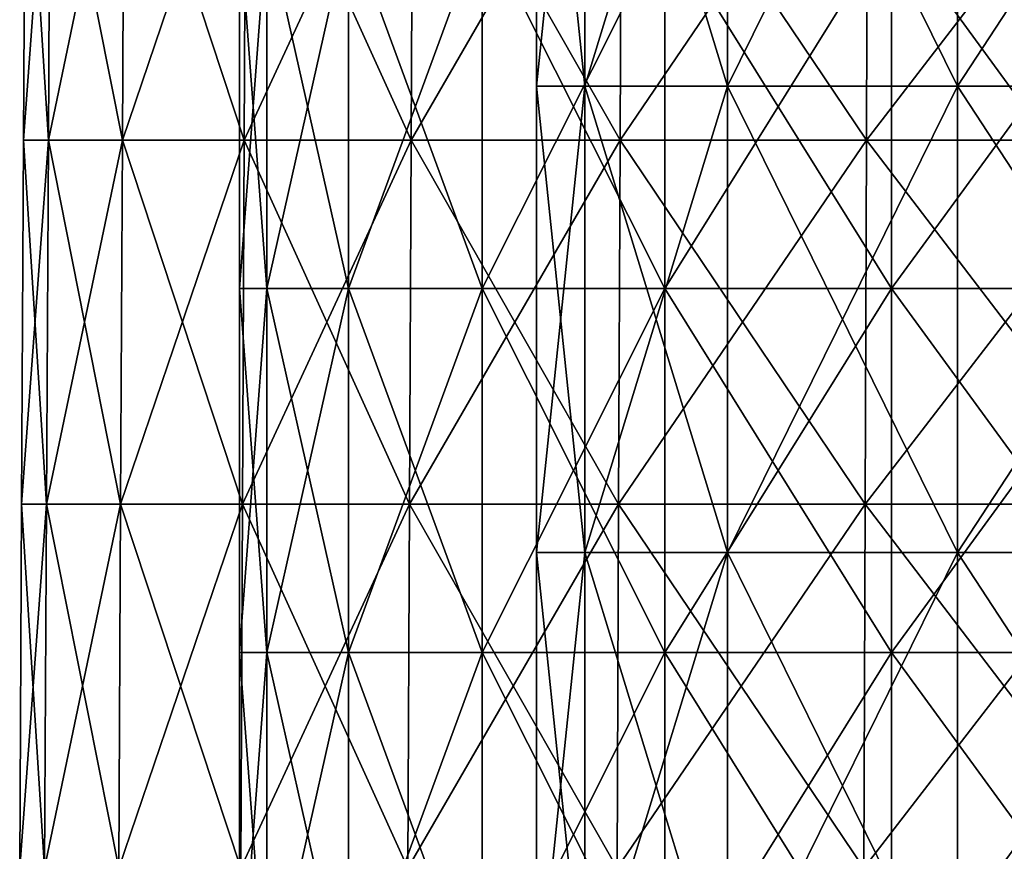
# Model space of a CAD drawing. Extents: x -65 to 803, y -691 to 80.
# Tile 86 of 256: x -49 to -30, y 12 to 29. Entities that reach past the tile are written whole.
import ezdxf

# ---------------------------------------------------------------- set-up
doc = ezdxf.new("R2010")
doc.units = 0
doc.header["$LTSCALE"] = 101.851852
for name, color, linetype in [('402', 7, 'CONTINUOUS'), ('408', 7, 'CONTINUOUS'), ('597', 7, 'CONTINUOUS')]:
    doc.layers.add(name, color=color, linetype=linetype)

msp = doc.modelspace()

# ---------------------------------------------------------------- linework, layer by layer
at = {"layer": '402', "color": 7, "linetype": 'CONTINUOUS'}
for points in [[(-44.446, 30.588, -7.04), (-45, 30.588), (-44.446, 23.233, -7.04), (-44.446, 30.588, -7.04)], [(-45, 30.588), (-44.446, 30.588, 7.04), (-45, 23.233), (-45, 30.588)], [(-44.446, 23.233, -7.04), (-45, 30.588), (-45, 23.233), (-44.446, 23.233, -7.04)], [(-45, 23.233), (-44.446, 30.588, 7.04), (-44.446, 23.233, 7.04), (-45, 23.233)], [(-42.798, 30.588, -13.906), (-44.446, 30.588, -7.04), (-42.798, 23.233, -13.906), (-42.798, 30.588, -13.906)], [(-42.798, 23.233, -13.906), (-44.446, 30.588, -7.04), (-44.446, 23.233, -7.04), (-42.798, 23.233, -13.906)], [(-44.446, 30.588, 7.04), (-42.798, 30.588, 13.906), (-44.446, 23.233, 7.04), (-44.446, 30.588, 7.04)], [(-44.446, 23.233, 7.04), (-42.798, 30.588, 13.906), (-42.798, 23.233, 13.906), (-44.446, 23.233, 7.04)], [(-40.095, 30.588, -20.43), (-42.798, 30.588, -13.906), (-40.095, 23.233, -20.43), (-40.095, 30.588, -20.43)], [(-40.095, 23.233, -20.43), (-42.798, 30.588, -13.906), (-42.798, 23.233, -13.906), (-40.095, 23.233, -20.43)], [(-42.798, 30.588, 13.906), (-40.095, 30.588, 20.43), (-42.798, 23.233, 13.906), (-42.798, 30.588, 13.906)], [(-42.798, 23.233, 13.906), (-40.095, 30.588, 20.43), (-40.095, 23.233, 20.43), (-42.798, 23.233, 13.906)], [(-36.406, 30.588, -26.45), (-40.095, 30.588, -20.43), (-36.406, 23.233, -26.45), (-36.406, 30.588, -26.45)], [(-36.406, 23.233, -26.45), (-40.095, 30.588, -20.43), (-40.095, 23.233, -20.43), (-36.406, 23.233, -26.45)], [(-40.095, 30.588, 20.43), (-36.406, 30.588, 26.45), (-40.095, 23.233, 20.43), (-40.095, 30.588, 20.43)], [(-40.095, 23.233, 20.43), (-36.406, 30.588, 26.45), (-36.406, 23.233, 26.45), (-40.095, 23.233, 20.43)], [(-31.82, 30.588, -31.82), (-36.406, 30.588, -26.45), (-31.82, 23.233, -31.82), (-31.82, 30.588, -31.82)], [(-31.82, 23.233, -31.82), (-36.406, 30.588, -26.45), (-36.406, 23.233, -26.45), (-31.82, 23.233, -31.82)], [(-36.406, 30.588, 26.45), (-31.82, 30.588, 31.82), (-36.406, 23.233, 26.45), (-36.406, 30.588, 26.45)], [(-36.406, 23.233, 26.45), (-31.82, 30.588, 31.82), (-31.82, 23.233, 31.82), (-36.406, 23.233, 26.45)], [(-26.45, 30.588, -36.406), (-31.82, 30.588, -31.82), (-26.45, 23.233, -36.406), (-26.45, 30.588, -36.406)], [(-26.45, 23.233, -36.406), (-31.82, 30.588, -31.82), (-31.82, 23.233, -31.82), (-26.45, 23.233, -36.406)], [(-31.82, 30.588, 31.82), (-26.45, 30.588, 36.406), (-31.82, 23.233, 31.82), (-31.82, 30.588, 31.82)], [(-31.82, 23.233, 31.82), (-26.45, 30.588, 36.406), (-26.45, 23.233, 36.406), (-31.82, 23.233, 31.82)], [(-44.446, 23.233, -7.04), (-45, 23.233), (-44.446, 15.879, -7.04), (-44.446, 23.233, -7.04)], [(-45, 23.233), (-44.446, 23.233, 7.04), (-45, 15.879), (-45, 23.233)], [(-44.446, 15.879, -7.04), (-45, 23.233), (-45, 15.879), (-44.446, 15.879, -7.04)], [(-45, 15.879), (-44.446, 23.233, 7.04), (-44.446, 15.879, 7.04), (-45, 15.879)], [(-42.798, 23.233, -13.906), (-44.446, 23.233, -7.04), (-42.798, 15.879, -13.906), (-42.798, 23.233, -13.906)], [(-42.798, 15.879, -13.906), (-44.446, 23.233, -7.04), (-44.446, 15.879, -7.04), (-42.798, 15.879, -13.906)], [(-44.446, 23.233, 7.04), (-42.798, 23.233, 13.906), (-44.446, 15.879, 7.04), (-44.446, 23.233, 7.04)], [(-44.446, 15.879, 7.04), (-42.798, 23.233, 13.906), (-42.798, 15.879, 13.906), (-44.446, 15.879, 7.04)], [(-40.095, 23.233, -20.43), (-42.798, 23.233, -13.906), (-40.095, 15.879, -20.43), (-40.095, 23.233, -20.43)], [(-40.095, 15.879, -20.43), (-42.798, 23.233, -13.906), (-42.798, 15.879, -13.906), (-40.095, 15.879, -20.43)], [(-42.798, 23.233, 13.906), (-40.095, 23.233, 20.43), (-42.798, 15.879, 13.906), (-42.798, 23.233, 13.906)], [(-42.798, 15.879, 13.906), (-40.095, 23.233, 20.43), (-40.095, 15.879, 20.43), (-42.798, 15.879, 13.906)], [(-36.406, 23.233, -26.45), (-40.095, 23.233, -20.43), (-36.406, 15.879, -26.45), (-36.406, 23.233, -26.45)], [(-36.406, 15.879, -26.45), (-40.095, 23.233, -20.43), (-40.095, 15.879, -20.43), (-36.406, 15.879, -26.45)], [(-40.095, 23.233, 20.43), (-36.406, 23.233, 26.45), (-40.095, 15.879, 20.43), (-40.095, 23.233, 20.43)], [(-40.095, 15.879, 20.43), (-36.406, 23.233, 26.45), (-36.406, 15.879, 26.45), (-40.095, 15.879, 20.43)], [(-31.82, 23.233, -31.82), (-36.406, 23.233, -26.45), (-31.82, 15.879, -31.82), (-31.82, 23.233, -31.82)], [(-31.82, 15.879, -31.82), (-36.406, 23.233, -26.45), (-36.406, 15.879, -26.45), (-31.82, 15.879, -31.82)], [(-36.406, 23.233, 26.45), (-31.82, 23.233, 31.82), (-36.406, 15.879, 26.45), (-36.406, 23.233, 26.45)], [(-36.406, 15.879, 26.45), (-31.82, 23.233, 31.82), (-31.82, 15.879, 31.82), (-36.406, 15.879, 26.45)], [(-26.45, 23.233, -36.406), (-31.82, 23.233, -31.82), (-26.45, 15.879, -36.406), (-26.45, 23.233, -36.406)], [(-26.45, 15.879, -36.406), (-31.82, 23.233, -31.82), (-31.82, 15.879, -31.82), (-26.45, 15.879, -36.406)], [(-31.82, 23.233, 31.82), (-26.45, 23.233, 36.406), (-31.82, 15.879, 31.82), (-31.82, 23.233, 31.82)], [(-31.82, 15.879, 31.82), (-26.45, 23.233, 36.406), (-26.45, 15.879, 36.406), (-31.82, 15.879, 31.82)], [(-44.446, 15.879, -7.04), (-45, 15.879), (-44.446, 8.524, -7.04), (-44.446, 15.879, -7.04)], [(-45, 15.879), (-44.446, 15.879, 7.04), (-45, 8.524), (-45, 15.879)], [(-44.446, 8.524, -7.04), (-45, 15.879), (-45, 8.524), (-44.446, 8.524, -7.04)], [(-45, 8.524), (-44.446, 15.879, 7.04), (-44.446, 8.524, 7.04), (-45, 8.524)], [(-42.798, 15.879, -13.906), (-44.446, 15.879, -7.04), (-42.798, 8.524, -13.906), (-42.798, 15.879, -13.906)], [(-42.798, 8.524, -13.906), (-44.446, 15.879, -7.04), (-44.446, 8.524, -7.04), (-42.798, 8.524, -13.906)], [(-44.446, 15.879, 7.04), (-42.798, 15.879, 13.906), (-44.446, 8.524, 7.04), (-44.446, 15.879, 7.04)], [(-44.446, 8.524, 7.04), (-42.798, 15.879, 13.906), (-42.798, 8.524, 13.906), (-44.446, 8.524, 7.04)], [(-40.095, 15.879, -20.43), (-42.798, 15.879, -13.906), (-40.095, 8.524, -20.43), (-40.095, 15.879, -20.43)], [(-40.095, 8.524, -20.43), (-42.798, 15.879, -13.906), (-42.798, 8.524, -13.906), (-40.095, 8.524, -20.43)], [(-42.798, 15.879, 13.906), (-40.095, 15.879, 20.43), (-42.798, 8.524, 13.906), (-42.798, 15.879, 13.906)], [(-42.798, 8.524, 13.906), (-40.095, 15.879, 20.43), (-40.095, 8.524, 20.43), (-42.798, 8.524, 13.906)], [(-36.406, 15.879, -26.45), (-40.095, 15.879, -20.43), (-36.406, 8.524, -26.45), (-36.406, 15.879, -26.45)], [(-36.406, 8.524, -26.45), (-40.095, 15.879, -20.43), (-40.095, 8.524, -20.43), (-36.406, 8.524, -26.45)], [(-40.095, 15.879, 20.43), (-36.406, 15.879, 26.45), (-40.095, 8.524, 20.43), (-40.095, 15.879, 20.43)], [(-40.095, 8.524, 20.43), (-36.406, 15.879, 26.45), (-36.406, 8.524, 26.45), (-40.095, 8.524, 20.43)], [(-31.82, 15.879, -31.82), (-36.406, 15.879, -26.45), (-31.82, 8.524, -31.82), (-31.82, 15.879, -31.82)], [(-31.82, 8.524, -31.82), (-36.406, 15.879, -26.45), (-36.406, 8.524, -26.45), (-31.82, 8.524, -31.82)], [(-36.406, 15.879, 26.45), (-31.82, 15.879, 31.82), (-36.406, 8.524, 26.45), (-36.406, 15.879, 26.45)], [(-36.406, 8.524, 26.45), (-31.82, 15.879, 31.82), (-31.82, 8.524, 31.82), (-36.406, 8.524, 26.45)], [(-26.45, 15.879, -36.406), (-31.82, 15.879, -31.82), (-26.45, 8.524, -36.406), (-26.45, 15.879, -36.406)], [(-26.45, 8.524, -36.406), (-31.82, 15.879, -31.82), (-31.82, 8.524, -31.82), (-26.45, 8.524, -36.406)], [(-31.82, 15.879, 31.82), (-26.45, 15.879, 36.406), (-31.82, 8.524, 31.82), (-31.82, 15.879, 31.82)], [(-31.82, 8.524, 31.82), (-26.45, 15.879, 36.406), (-26.45, 8.524, 36.406), (-31.82, 8.524, 31.82)]]:
    msp.add_3dface(points, dxfattribs=at)
at = {"layer": '408', "color": 7, "linetype": 'CONTINUOUS'}
for points in [[(-49.329, 33.589), (-48.827, 33.589, -7.02), (-49.368, 26.234), (-49.329, 33.589)], [(-48.865, 26.234, 7.026), (-49.329, 33.589), (-49.368, 26.234), (-48.865, 26.234, 7.026)], [(-49.368, 26.234), (-48.827, 33.589, -7.02), (-48.865, 26.234, -7.026), (-49.368, 26.234)], [(-48.827, 33.589, 7.02), (-49.329, 33.589), (-48.865, 26.234, 7.026), (-48.827, 33.589, 7.02)], [(-47.368, 26.234, 13.909), (-48.827, 33.589, 7.02), (-48.865, 26.234, 7.026), (-47.368, 26.234, 13.909)], [(-48.827, 33.589, -7.02), (-47.331, 33.589, -13.898), (-48.865, 26.234, -7.026), (-48.827, 33.589, -7.02)], [(-48.865, 26.234, -7.026), (-47.331, 33.589, -13.898), (-47.368, 26.234, -13.909), (-48.865, 26.234, -7.026)], [(-47.331, 33.589, 13.898), (-48.827, 33.589, 7.02), (-47.368, 26.234, 13.909), (-47.331, 33.589, 13.898)], [(-44.907, 26.234, 20.508), (-47.331, 33.589, 13.898), (-47.368, 26.234, 13.909), (-44.907, 26.234, 20.508)], [(-47.331, 33.589, -13.898), (-44.872, 33.589, -20.492), (-47.368, 26.234, -13.909), (-47.331, 33.589, -13.898)], [(-47.368, 26.234, -13.909), (-44.872, 33.589, -20.492), (-44.907, 26.234, -20.508), (-47.368, 26.234, -13.909)], [(-44.872, 33.589, 20.492), (-47.331, 33.589, 13.898), (-44.907, 26.234, 20.508), (-44.872, 33.589, 20.492)], [(-41.531, 26.234, 26.69), (-44.872, 33.589, 20.492), (-44.907, 26.234, 20.508), (-41.531, 26.234, 26.69)], [(-44.872, 33.589, -20.492), (-41.499, 33.589, -26.669), (-44.907, 26.234, -20.508), (-44.872, 33.589, -20.492)], [(-44.907, 26.234, -20.508), (-41.499, 33.589, -26.669), (-41.531, 26.234, -26.69), (-44.907, 26.234, -20.508)], [(-41.499, 33.589, 26.669), (-44.872, 33.589, 20.492), (-41.531, 26.234, 26.69), (-41.499, 33.589, 26.669)], [(-37.31, 26.234, 32.329), (-41.499, 33.589, 26.669), (-41.531, 26.234, 26.69), (-37.31, 26.234, 32.329)], [(-41.499, 33.589, -26.669), (-37.281, 33.589, -32.304), (-41.531, 26.234, -26.69), (-41.499, 33.589, -26.669)], [(-41.531, 26.234, -26.69), (-37.281, 33.589, -32.304), (-37.31, 26.234, -32.329), (-41.531, 26.234, -26.69)], [(-37.281, 33.589, 32.304), (-41.499, 33.589, 26.669), (-37.31, 26.234, 32.329), (-37.281, 33.589, 32.304)], [(-32.329, 26.234, 37.31), (-37.281, 33.589, 32.304), (-37.31, 26.234, 32.329), (-32.329, 26.234, 37.31)], [(-37.281, 33.589, -32.304), (-32.304, 33.589, -37.281), (-37.31, 26.234, -32.329), (-37.281, 33.589, -32.304)], [(-37.31, 26.234, -32.329), (-32.304, 33.589, -37.281), (-32.329, 26.234, -37.31), (-37.31, 26.234, -32.329)], [(-32.304, 33.589, 37.281), (-37.281, 33.589, 32.304), (-32.329, 26.234, 37.31), (-32.304, 33.589, 37.281)], [(-26.69, 26.234, 41.531), (-32.304, 33.589, 37.281), (-32.329, 26.234, 37.31), (-26.69, 26.234, 41.531)], [(-32.304, 33.589, -37.281), (-26.669, 33.589, -41.499), (-32.329, 26.234, -37.31), (-32.304, 33.589, -37.281)], [(-32.329, 26.234, -37.31), (-26.669, 33.589, -41.499), (-26.69, 26.234, -41.531), (-32.329, 26.234, -37.31)], [(-26.669, 33.589, 41.499), (-32.304, 33.589, 37.281), (-26.69, 26.234, 41.531), (-26.669, 33.589, 41.499)], [(-49.368, 26.234), (-48.865, 26.234, -7.026), (-49.406, 18.879), (-49.368, 26.234)], [(-48.903, 18.879, 7.031), (-49.368, 26.234), (-49.406, 18.879), (-48.903, 18.879, 7.031)], [(-49.406, 18.879), (-48.865, 26.234, -7.026), (-48.903, 18.879, -7.031), (-49.406, 18.879)], [(-48.865, 26.234, 7.026), (-49.368, 26.234), (-48.903, 18.879, 7.031), (-48.865, 26.234, 7.026)], [(-47.405, 18.879, 13.919), (-48.865, 26.234, 7.026), (-48.903, 18.879, 7.031), (-47.405, 18.879, 13.919)], [(-48.865, 26.234, -7.026), (-47.368, 26.234, -13.909), (-48.903, 18.879, -7.031), (-48.865, 26.234, -7.026)], [(-48.903, 18.879, -7.031), (-47.368, 26.234, -13.909), (-47.405, 18.879, -13.919), (-48.903, 18.879, -7.031)], [(-47.368, 26.234, 13.909), (-48.865, 26.234, 7.026), (-47.405, 18.879, 13.919), (-47.368, 26.234, 13.909)], [(-44.942, 18.879, 20.524), (-47.368, 26.234, 13.909), (-47.405, 18.879, 13.919), (-44.942, 18.879, 20.524)], [(-47.368, 26.234, -13.909), (-44.907, 26.234, -20.508), (-47.405, 18.879, -13.919), (-47.368, 26.234, -13.909)], [(-47.405, 18.879, -13.919), (-44.907, 26.234, -20.508), (-44.942, 18.879, -20.524), (-47.405, 18.879, -13.919)], [(-44.907, 26.234, 20.508), (-47.368, 26.234, 13.909), (-44.942, 18.879, 20.524), (-44.907, 26.234, 20.508)], [(-41.563, 18.879, 26.711), (-44.907, 26.234, 20.508), (-44.942, 18.879, 20.524), (-41.563, 18.879, 26.711)], [(-44.907, 26.234, -20.508), (-41.531, 26.234, -26.69), (-44.942, 18.879, -20.524), (-44.907, 26.234, -20.508)], [(-44.942, 18.879, -20.524), (-41.531, 26.234, -26.69), (-41.563, 18.879, -26.711), (-44.942, 18.879, -20.524)], [(-41.531, 26.234, 26.69), (-44.907, 26.234, 20.508), (-41.563, 18.879, 26.711), (-41.531, 26.234, 26.69)], [(-37.339, 18.879, 32.354), (-41.531, 26.234, 26.69), (-41.563, 18.879, 26.711), (-37.339, 18.879, 32.354)], [(-41.531, 26.234, -26.69), (-37.31, 26.234, -32.329), (-41.563, 18.879, -26.711), (-41.531, 26.234, -26.69)], [(-41.563, 18.879, -26.711), (-37.31, 26.234, -32.329), (-37.339, 18.879, -32.354), (-41.563, 18.879, -26.711)], [(-37.31, 26.234, 32.329), (-41.531, 26.234, 26.69), (-37.339, 18.879, 32.354), (-37.31, 26.234, 32.329)], [(-32.354, 18.879, 37.339), (-37.31, 26.234, 32.329), (-37.339, 18.879, 32.354), (-32.354, 18.879, 37.339)], [(-37.31, 26.234, -32.329), (-32.329, 26.234, -37.31), (-37.339, 18.879, -32.354), (-37.31, 26.234, -32.329)], [(-37.339, 18.879, -32.354), (-32.329, 26.234, -37.31), (-32.354, 18.879, -37.339), (-37.339, 18.879, -32.354)], [(-32.329, 26.234, 37.31), (-37.31, 26.234, 32.329), (-32.354, 18.879, 37.339), (-32.329, 26.234, 37.31)], [(-26.711, 18.879, 41.563), (-32.329, 26.234, 37.31), (-32.354, 18.879, 37.339), (-26.711, 18.879, 41.563)], [(-32.329, 26.234, -37.31), (-26.69, 26.234, -41.531), (-32.354, 18.879, -37.339), (-32.329, 26.234, -37.31)], [(-32.354, 18.879, -37.339), (-26.69, 26.234, -41.531), (-26.711, 18.879, -41.563), (-32.354, 18.879, -37.339)], [(-26.69, 26.234, 41.531), (-32.329, 26.234, 37.31), (-26.711, 18.879, 41.563), (-26.69, 26.234, 41.531)], [(-49.406, 18.879), (-48.903, 18.879, -7.031), (-49.445, 11.524), (-49.406, 18.879)], [(-48.942, 11.524, 7.037), (-49.406, 18.879), (-49.445, 11.524), (-48.942, 11.524, 7.037)], [(-49.445, 11.524), (-48.903, 18.879, -7.031), (-48.942, 11.524, -7.037), (-49.445, 11.524)], [(-48.903, 18.879, 7.031), (-49.406, 18.879), (-48.942, 11.524, 7.037), (-48.903, 18.879, 7.031)], [(-47.442, 11.524, 13.93), (-48.903, 18.879, 7.031), (-48.942, 11.524, 7.037), (-47.442, 11.524, 13.93)], [(-48.903, 18.879, -7.031), (-47.405, 18.879, -13.919), (-48.942, 11.524, -7.037), (-48.903, 18.879, -7.031)], [(-48.942, 11.524, -7.037), (-47.405, 18.879, -13.919), (-47.442, 11.524, -13.93), (-48.942, 11.524, -7.037)], [(-47.405, 18.879, 13.919), (-48.903, 18.879, 7.031), (-47.442, 11.524, 13.93), (-47.405, 18.879, 13.919)], [(-44.977, 11.524, 20.54), (-47.405, 18.879, 13.919), (-47.442, 11.524, 13.93), (-44.977, 11.524, 20.54)], [(-47.405, 18.879, -13.919), (-44.942, 18.879, -20.524), (-47.442, 11.524, -13.93), (-47.405, 18.879, -13.919)], [(-47.442, 11.524, -13.93), (-44.942, 18.879, -20.524), (-44.977, 11.524, -20.54), (-47.442, 11.524, -13.93)], [(-44.942, 18.879, 20.524), (-47.405, 18.879, 13.919), (-44.977, 11.524, 20.54), (-44.942, 18.879, 20.524)], [(-41.596, 11.524, 26.732), (-44.942, 18.879, 20.524), (-44.977, 11.524, 20.54), (-41.596, 11.524, 26.732)], [(-44.942, 18.879, -20.524), (-41.563, 18.879, -26.711), (-44.977, 11.524, -20.54), (-44.942, 18.879, -20.524)], [(-44.977, 11.524, -20.54), (-41.563, 18.879, -26.711), (-41.596, 11.524, -26.732), (-44.977, 11.524, -20.54)], [(-41.563, 18.879, 26.711), (-44.942, 18.879, 20.524), (-41.596, 11.524, 26.732), (-41.563, 18.879, 26.711)], [(-37.368, 11.524, 32.38), (-41.563, 18.879, 26.711), (-41.596, 11.524, 26.732), (-37.368, 11.524, 32.38)], [(-41.563, 18.879, -26.711), (-37.339, 18.879, -32.354), (-41.596, 11.524, -26.732), (-41.563, 18.879, -26.711)], [(-41.596, 11.524, -26.732), (-37.339, 18.879, -32.354), (-37.368, 11.524, -32.38), (-41.596, 11.524, -26.732)], [(-37.339, 18.879, 32.354), (-41.563, 18.879, 26.711), (-37.368, 11.524, 32.38), (-37.339, 18.879, 32.354)], [(-32.38, 11.524, 37.368), (-37.339, 18.879, 32.354), (-37.368, 11.524, 32.38), (-32.38, 11.524, 37.368)], [(-37.339, 18.879, -32.354), (-32.354, 18.879, -37.339), (-37.368, 11.524, -32.38), (-37.339, 18.879, -32.354)], [(-37.368, 11.524, -32.38), (-32.354, 18.879, -37.339), (-32.38, 11.524, -37.368), (-37.368, 11.524, -32.38)], [(-32.354, 18.879, 37.339), (-37.339, 18.879, 32.354), (-32.38, 11.524, 37.368), (-32.354, 18.879, 37.339)], [(-26.732, 11.524, 41.596), (-32.354, 18.879, 37.339), (-32.38, 11.524, 37.368), (-26.732, 11.524, 41.596)], [(-32.354, 18.879, -37.339), (-26.711, 18.879, -41.563), (-32.38, 11.524, -37.368), (-32.354, 18.879, -37.339)], [(-32.38, 11.524, -37.368), (-26.711, 18.879, -41.563), (-26.732, 11.524, -41.596), (-32.38, 11.524, -37.368)], [(-26.711, 18.879, 41.563), (-32.354, 18.879, 37.339), (-26.732, 11.524, 41.596), (-26.711, 18.879, 41.563)]]:
    msp.add_3dface(points, dxfattribs=at)
at = {"layer": '597', "linetype": 'CONTINUOUS'}
for points in [[(-38.022, 27.321, -8.678), (-39, 27.321), (-38.022, 36.745, -8.678), (-38.022, 27.321, -8.678)], [(-39, 27.321), (-38.022, 27.321, 8.678), (-39, 36.745), (-39, 27.321)], [(-38.022, 36.745, -8.678), (-39, 27.321), (-39, 36.745), (-38.022, 36.745, -8.678)], [(-39, 36.745), (-38.022, 27.321, 8.678), (-38.022, 36.745, 8.678), (-39, 36.745)], [(-35.138, 27.321, -16.921), (-38.022, 27.321, -8.678), (-35.138, 36.745, -16.921), (-35.138, 27.321, -16.921)], [(-35.138, 36.745, -16.921), (-38.022, 27.321, -8.678), (-38.022, 36.745, -8.678), (-35.138, 36.745, -16.921)], [(-38.022, 27.321, 8.678), (-35.138, 27.321, 16.921), (-38.022, 36.745, 8.678), (-38.022, 27.321, 8.678)], [(-38.022, 36.745, 8.678), (-35.138, 27.321, 16.921), (-35.138, 36.745, 16.921), (-38.022, 36.745, 8.678)], [(-30.491, 27.321, -24.316), (-35.138, 27.321, -16.921), (-30.491, 36.745, -24.316), (-30.491, 27.321, -24.316)], [(-30.491, 36.745, -24.316), (-35.138, 27.321, -16.921), (-35.138, 36.745, -16.921), (-30.491, 36.745, -24.316)], [(-35.138, 27.321, 16.921), (-30.491, 27.321, 24.316), (-35.138, 36.745, 16.921), (-35.138, 27.321, 16.921)], [(-35.138, 36.745, 16.921), (-30.491, 27.321, 24.316), (-30.491, 36.745, 24.316), (-35.138, 36.745, 16.921)], [(-24.316, 27.321, -30.491), (-30.491, 27.321, -24.316), (-24.316, 36.745, -30.491), (-24.316, 27.321, -30.491)], [(-24.316, 36.745, -30.491), (-30.491, 27.321, -24.316), (-30.491, 36.745, -24.316), (-24.316, 36.745, -30.491)], [(-30.491, 27.321, 24.316), (-24.316, 27.321, 30.491), (-30.491, 36.745, 24.316), (-30.491, 27.321, 24.316)], [(-30.491, 36.745, 24.316), (-24.316, 27.321, 30.491), (-24.316, 36.745, 30.491), (-30.491, 36.745, 24.316)], [(-38.022, 17.897, -8.678), (-39, 17.897), (-38.022, 27.321, -8.678), (-38.022, 17.897, -8.678)], [(-39, 17.897), (-38.022, 17.897, 8.678), (-39, 27.321), (-39, 17.897)], [(-38.022, 27.321, -8.678), (-39, 17.897), (-39, 27.321), (-38.022, 27.321, -8.678)], [(-39, 27.321), (-38.022, 17.897, 8.678), (-38.022, 27.321, 8.678), (-39, 27.321)], [(-35.138, 17.897, -16.921), (-38.022, 17.897, -8.678), (-35.138, 27.321, -16.921), (-35.138, 17.897, -16.921)], [(-35.138, 27.321, -16.921), (-38.022, 17.897, -8.678), (-38.022, 27.321, -8.678), (-35.138, 27.321, -16.921)], [(-38.022, 17.897, 8.678), (-35.138, 17.897, 16.921), (-38.022, 27.321, 8.678), (-38.022, 17.897, 8.678)], [(-38.022, 27.321, 8.678), (-35.138, 17.897, 16.921), (-35.138, 27.321, 16.921), (-38.022, 27.321, 8.678)], [(-30.491, 17.897, -24.316), (-35.138, 17.897, -16.921), (-30.491, 27.321, -24.316), (-30.491, 17.897, -24.316)], [(-30.491, 27.321, -24.316), (-35.138, 17.897, -16.921), (-35.138, 27.321, -16.921), (-30.491, 27.321, -24.316)], [(-35.138, 17.897, 16.921), (-30.491, 17.897, 24.316), (-35.138, 27.321, 16.921), (-35.138, 17.897, 16.921)], [(-35.138, 27.321, 16.921), (-30.491, 17.897, 24.316), (-30.491, 27.321, 24.316), (-35.138, 27.321, 16.921)], [(-24.316, 17.897, -30.491), (-30.491, 17.897, -24.316), (-24.316, 27.321, -30.491), (-24.316, 17.897, -30.491)], [(-24.316, 27.321, -30.491), (-30.491, 17.897, -24.316), (-30.491, 27.321, -24.316), (-24.316, 27.321, -30.491)], [(-30.491, 17.897, 24.316), (-24.316, 17.897, 30.491), (-30.491, 27.321, 24.316), (-30.491, 17.897, 24.316)], [(-30.491, 27.321, 24.316), (-24.316, 17.897, 30.491), (-24.316, 27.321, 30.491), (-30.491, 27.321, 24.316)], [(-38.022, 8.473, -8.678), (-39, 8.473), (-38.022, 17.897, -8.678), (-38.022, 8.473, -8.678)], [(-39, 8.473), (-38.022, 8.473, 8.678), (-39, 17.897), (-39, 8.473)], [(-38.022, 17.897, -8.678), (-39, 8.473), (-39, 17.897), (-38.022, 17.897, -8.678)], [(-39, 17.897), (-38.022, 8.473, 8.678), (-38.022, 17.897, 8.678), (-39, 17.897)], [(-35.138, 8.473, -16.921), (-38.022, 8.473, -8.678), (-35.138, 17.897, -16.921), (-35.138, 8.473, -16.921)], [(-35.138, 17.897, -16.921), (-38.022, 8.473, -8.678), (-38.022, 17.897, -8.678), (-35.138, 17.897, -16.921)], [(-38.022, 8.473, 8.678), (-35.138, 8.473, 16.921), (-38.022, 17.897, 8.678), (-38.022, 8.473, 8.678)], [(-38.022, 17.897, 8.678), (-35.138, 8.473, 16.921), (-35.138, 17.897, 16.921), (-38.022, 17.897, 8.678)], [(-30.491, 8.473, -24.316), (-35.138, 8.473, -16.921), (-30.491, 17.897, -24.316), (-30.491, 8.473, -24.316)], [(-30.491, 17.897, -24.316), (-35.138, 8.473, -16.921), (-35.138, 17.897, -16.921), (-30.491, 17.897, -24.316)], [(-35.138, 8.473, 16.921), (-30.491, 8.473, 24.316), (-35.138, 17.897, 16.921), (-35.138, 8.473, 16.921)], [(-35.138, 17.897, 16.921), (-30.491, 8.473, 24.316), (-30.491, 17.897, 24.316), (-35.138, 17.897, 16.921)], [(-24.316, 8.473, -30.491), (-30.491, 8.473, -24.316), (-24.316, 17.897, -30.491), (-24.316, 8.473, -30.491)], [(-24.316, 17.897, -30.491), (-30.491, 8.473, -24.316), (-30.491, 17.897, -24.316), (-24.316, 17.897, -30.491)], [(-30.491, 8.473, 24.316), (-24.316, 8.473, 30.491), (-30.491, 17.897, 24.316), (-30.491, 8.473, 24.316)], [(-30.491, 17.897, 24.316), (-24.316, 8.473, 30.491), (-24.316, 17.897, 30.491), (-30.491, 17.897, 24.316)]]:
    msp.add_3dface(points, dxfattribs=at)

doc.saveas('drawing.dxf')
